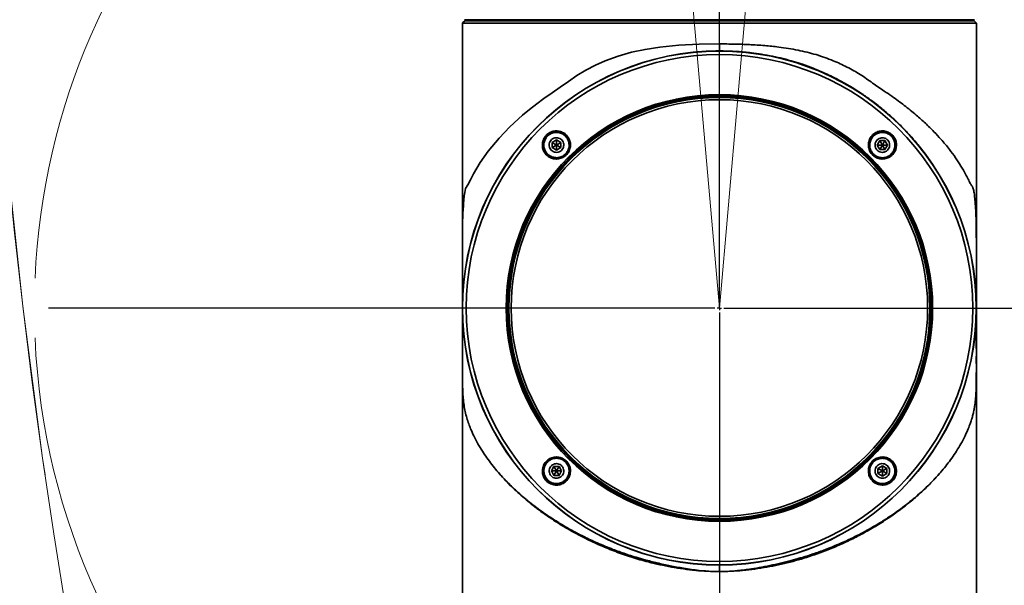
# Paper-space layout '图纸2' of a CAD drawing. Header units: millimetres. Extents: x 0 to 420, y 0 to 297.
# Tile 7 of 19: x 150.31 to 161.42, y 176.11 to 182.5. Entities that reach past the tile are written whole.
import ezdxf

# ---------------------------------------------------------------- set-up
doc = ezdxf.new("R2010")
doc.units = ezdxf.units.MM
doc.linetypes.add('CENTERX2', pattern=[20.32, 12.7, -2.54, 2.54, -2.54])
doc.layers.get('0').update_dxf_attribs({"lineweight": 18})
doc.layers.add('中心线层', color=6, linetype='CENTERX2', lineweight=25)
doc.layers.add('标注层', color=150, linetype='Continuous', lineweight=18)
doc.styles.add('SLDTEXTSTYLE1', font='txt', dxfattribs={"width": 0.7})
doc.dimstyles.new('SLDDIMSTYLE4', dxfattribs={"dimtxt": 3.5, "dimasz": 4, "dimexe": 0, "dimexo": 0.0625, "dimgap": 0.875, "dimtad": 0, "dimtih": 1, "dimtoh": 1, "dimdec": 4, "dimlfac": 20, "dimzin": 12, "dimdsep": 46, "dimtxsty": 'SLDTEXTSTYLE1', "dimcen": 0.09, "dimdle": 8, "dimazin": 3, "dimtfac": 1, "dimtdec": 3, "dimtofl": 0, "dimtmove": 0, "dimatfit": 3, "dimfxl": 1, "dimfrac": 2, "dimtolj": 1, "dimarcsym": 0})

# ---------------------------------------------------------------- blocks, each defined once
blk = doc.blocks.new('*X60')
at = {"layer": '标注层'}
for points in [[(213.89, 257.426), (209.859, 257.461), (209.974, 256.468)], [(220.004, 117.394), (216.019, 118.008), (215.991, 117.008)]]:
    blk.add_hatch(color=7, dxfattribs=at).paths.add_polyline_path(points, flags=0)
at = {"layer": '标注层', "color": 7}
blk.add_line((220.004, 118.072), (220.004, 115.394), dxfattribs=at)
for start, end in [(95, 182.5), (182.5, 270)]:
    blk.add_arc((220.004, 187.544), 70.15, start, end, dxfattribs=at)
blk = doc.blocks.new('*X62')
at = {"layer": '标注层'}
for points in [[(157.53, 186.944), (153.58, 186.137), (153.9, 185.19)], [(158.203, 171.513), (154.435, 172.945), (154.199, 171.973)]]:
    blk.add_hatch(color=7, dxfattribs=at).paths.add_polyline_path(points, flags=0)
at = {"layer": '标注层', "color": 7}
for p, q in [((157.631, 185.787), (157.355, 188.937)), ((158.203, 172.65), (158.203, 169.513))]:
    blk.add_line(p, q, dxfattribs=at)
for start, end in [(95, 177.5), (182.5, 270)]:
    blk.add_arc((158.203, 179.243), 7.73, start, end, dxfattribs=at)
blk = doc.blocks.new('*X63')
at = {"layer": '标注层'}
for points in [[(158.877, 186.944), (162.506, 185.19), (162.827, 186.137)], [(158.203, 171.513), (162.208, 171.973), (161.972, 172.945)]]:
    blk.add_hatch(color=7, dxfattribs=at).paths.add_polyline_path(points, flags=0)
at = {"layer": '标注层', "color": 7}
for p, q in [((158.776, 185.787), (159.051, 188.937)), ((158.203, 172.65), (158.203, 169.513))]:
    blk.add_line(p, q, dxfattribs=at)
for start, end in [(2.5, 85), (270, 357.5)]:
    blk.add_arc((158.203, 179.243), 7.73, start, end, dxfattribs=at)
blk = doc.blocks.new('SW_CENTERMARKSYMBOL_1_1')
at = {"layer": '中心线层', "color": 0}
for p, q in [((0, 0.05), (0, 7.74)), ((-0.05, 0), (-7.569, 0)), ((0, 0), (-0.025, 0)), ((0, 0), (0, 0.025)), ((0, 0), (0, -0.025)), ((0, 0), (0.025, 0)), ((0.05, 0), (7.641, 0)), ((0, -0.05), (0, -17.519))]:
    blk.add_line(p, q, dxfattribs=at)

psp = doc.layouts.new('图纸2')

# ---------------------------------------------------------------- linework, layer by layer
at = {"color": 7, "linetype": 'CENTERX2', "lineweight": 18}
for q in [(157.6308785, 185.7870682), (158.7758848, 185.7870682)]:
    psp.add_line((158.2033816, 179.2433277), q, dxfattribs=at)
at = {"color": 7, "linetype": 'Continuous', "lineweight": 35}
for p, q in [((155.303727, 182.4581784), (155.3037036, 182.3699026)), ((161.1033816, 182.4581784), (155.303727, 182.4581784)), ((155.3259508, 182.4804686), (155.3087278, 182.4632514)), ((155.3283816, 182.4937486), (155.3283816, 182.4931651)), ((155.328651, 182.4934777), (161.0781123, 182.4934777)), ((155.328651, 182.4833284), (155.328651, 182.4831784)), ((161.0783816, 182.4831784), (155.328651, 182.4831784)), ((155.4533816, 182.4935216), (155.4533816, 182.4833284)), ((160.9533816, 182.4833284), (160.9533816, 182.4935216)), ((161.0783816, 182.4931651), (161.0783816, 182.4937486)), ((161.1033816, 182.4581784), (161.0783816, 182.4831784)), ((161.1033816, 179.3462899), (161.1033816, 182.4581784)), ((155.3033816, 182.3283277), (155.3033816, 179.2433277)), ((158.2033816, 182.2228035), (158.2033816, 182.1433654)), ((156.364904, 181.1395403), (156.314904, 181.1106728)), ((156.314904, 181.1106728), (156.314904, 181.0529378)), ((156.364904, 181.0818053), (156.314904, 181.1106728)), ((156.414904, 181.1106728), (156.364904, 181.1395403)), ((156.364904, 181.1395403), (156.364904, 181.0818053)), ((156.414904, 181.1106728), (156.364904, 181.0818053)), ((156.414904, 181.0529378), (156.414904, 181.1106728)), ((160.0129918, 181.1318053), (159.9841243, 181.0818053)), ((160.0707268, 181.1318053), (160.0129918, 181.1318053)), ((160.0129918, 181.1318053), (160.0418593, 181.0818053)), ((160.0418593, 181.0818053), (160.0707268, 181.1318053)), ((160.0995943, 181.0818053), (160.0707268, 181.1318053)), ((156.314904, 181.0529378), (156.364904, 181.0818053)), ((156.314904, 181.0529378), (156.364904, 181.0240703)), ((156.414904, 181.0529378), (156.364904, 181.0818053)), ((156.364904, 181.0240703), (156.364904, 181.0818053)), ((156.364904, 181.0240703), (156.414904, 181.0529378)), ((159.9841243, 181.0818053), (160.0129918, 181.0318053)), ((159.9841243, 181.0818053), (160.0418593, 181.0818053)), ((160.0129918, 181.0318053), (160.0418593, 181.0818053)), ((160.0129918, 181.0318053), (160.0707268, 181.0318053)), ((160.0995943, 181.0818053), (160.0418593, 181.0818053)), ((160.0707268, 181.0318053), (160.0418593, 181.0818053)), ((160.0707268, 181.0318053), (160.0995943, 181.0818053)), ((155.3040814, 179.9414359), (155.3040814, 179.3116514)), ((161.1025664, 179.9400905), (161.1025664, 179.3131149)), ((155.3041841, 179.8791298), (155.3041791, 179.8622126)), ((155.3043817, 179.7909775), (155.304233, 179.8791299)), ((155.3033816, 179.1712459), (155.3033816, 175.6184769)), ((155.3041546, 179.1745553), (155.3041546, 178.5756211)), ((161.1033816, 175.6184769), (161.1033816, 179.1993397)), ((156.3360365, 177.45485), (156.307169, 177.40485)), ((156.3937715, 177.45485), (156.3360365, 177.45485)), ((156.3360365, 177.45485), (156.364904, 177.40485)), ((156.3937715, 177.45485), (156.364904, 177.40485)), ((156.422639, 177.40485), (156.3937715, 177.45485)), ((160.0418593, 177.4625851), (159.9918593, 177.4337175)), ((160.0918593, 177.4337175), (160.0418593, 177.4625851)), ((160.0418593, 177.4625851), (160.0418593, 177.40485)), ((155.692904, 177.4058674), (155.6924547, 177.4063966)), ((156.307169, 177.40485), (156.3360365, 177.35485)), ((156.307169, 177.40485), (156.364904, 177.40485)), ((156.364904, 177.40485), (156.3360365, 177.35485)), ((156.3360365, 177.35485), (156.3937715, 177.35485)), ((156.3937715, 177.35485), (156.364904, 177.40485)), ((156.422639, 177.40485), (156.364904, 177.40485)), ((156.3937715, 177.35485), (156.422639, 177.40485)), ((159.9918593, 177.4337175), (159.9918593, 177.3759825)), ((159.9918593, 177.4337175), (160.0418593, 177.40485)), ((159.9918593, 177.3759825), (160.0418593, 177.40485)), ((159.9918593, 177.3759825), (160.0418593, 177.347115)), ((160.0918593, 177.4337175), (160.0418593, 177.40485)), ((160.0418593, 177.40485), (160.0918593, 177.3759825)), ((160.0418593, 177.347115), (160.0418593, 177.40485)), ((160.0418593, 177.347115), (160.0918593, 177.3759825)), ((160.0918593, 177.3759825), (160.0918593, 177.4337175)), ((160.7113047, 177.402866), (160.7136638, 177.405638)), ((158.2033816, 176.3433277), (158.2033816, 176.2693275))]:
    psp.add_line(p, q, dxfattribs=at)
for points in [[(155.304094, 179.9414359), (155.3040815, 179.9596494), (155.3042357, 180.0460141), (155.3047745, 180.1301897), (155.3060073, 180.209449), (155.3082988, 180.2832602), (155.3098202, 180.3162092), (155.3118513, 180.3515515), (155.3124756, 180.361099), (155.3132311, 180.3720526), (155.3141304, 180.3844124), (155.316034, 180.4088543), (155.3165358, 180.4149853), (155.3166636, 180.4165283), (155.3166961, 180.4169192), (155.3167044, 180.4170195), (155.3167066, 180.4170459), (155.3167072, 180.4170531), (155.3167075, 180.4170563), (155.3201841, 180.4618956), (155.3242754, 180.5082981), (155.3294035, 180.5469695), (155.3399905, 180.5921354), (155.3642433, 180.6322665), (155.392915, 180.6902005), (155.427348, 180.7572723), (155.5023239, 180.8842757), (155.5938973, 181.0140874), (155.7162545, 181.1612995), (155.8382448, 181.2880138), (155.9810475, 181.418152), (156.0613457, 181.4847558), (156.1423998, 181.5479978), (156.2227886, 181.6072428), (156.3145507, 181.6714669), (156.4061225, 181.7332912), (156.499222, 181.7988072), (156.5958469, 181.8649836), (156.6973976, 181.9261841), (156.8046342, 181.9823019), (156.9148216, 182.0316879), (157.0596552, 182.0849854), (157.2114873, 182.1283736), (157.3649777, 182.1612512), (157.529723, 182.1866843), (157.7449936, 182.2076968), (157.9753509, 182.2192339), (158.2033816, 182.2228035)], [(158.5853732, 176.3685959), (158.430913, 176.3522674), (158.2033816, 176.3433277)]]:
    psp.add_lwpolyline(points, dxfattribs=at)
for radius in [2.8998164, 2.8986793, 2.8584927, 2.4064047, 2.3934854, 2.3849821, 2.375, 2.35]:
    psp.add_circle((158.2033816, 179.2433277), radius, dxfattribs=at)
at = {"color": 7, "linetype": 'CENTERX2', "lineweight": 18}
psp.add_arc((220.0035491, 187.5436614), 70.15, 95, 85, dxfattribs=at)
at = {"color": 7, "linetype": 'Continuous', "lineweight": 35}
for start, end in [(89.58872807, 97.42533333), (255.01877613, 270)]:
    psp.add_arc((158.2033816, 179.2433277), 2.9, start, end, dxfattribs=at)
for points, knots in [([(155.303727, 182.4581784), (155.3037419, 182.4581991), (155.3037715, 182.4582403), (155.3041261, 182.4586105), (155.3047036, 182.4592014), (155.3056472, 182.4601582), (155.3070081, 182.4615301), (155.3081422, 182.4626652), (155.3087278, 182.4632514)], [0, 0, 0, 0, 0.0008412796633, 0.0016706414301, 0.0025616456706, 0.0035745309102, 0.0052913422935, 0.0071244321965, 0.0071244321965, 0.0071244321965, 0.0071244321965]), ([(155.3259508, 182.4961875), (155.3264266, 182.4957114), (155.3273541, 182.4947833), (155.3282263, 182.4939053), (155.328651, 182.4934777)], [0, 0, 0, 0, 0.0019624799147, 0.003825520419, 0.003825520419, 0.003825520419, 0.003825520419]), ([(155.328651, 182.4831784), (155.3282263, 182.4827508), (155.3273541, 182.4818727), (155.3264266, 182.4809447), (155.3259508, 182.4804686)], [0, 0, 0, 0, 0.0018630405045, 0.0038255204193, 0.0038255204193, 0.0038255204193, 0.0038255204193]), ([(161.0778072, 182.4833284), (161.0780027, 182.4833284), (161.0865668, 182.4833284), (161.0582902, 182.4833284), (160.9893376, 182.4833284), (160.8668697, 182.4833284), (160.7003954, 182.4833284), (160.4907767, 182.4833284), (160.2421326, 182.4833284), (159.9585747, 182.4833284), (159.6449931, 182.4833284), (159.3067429, 182.4833284), (158.9496145, 182.4833284), (158.5797176, 182.4833284), (158.328827, 182.4833284), (158.2033816, 182.4833284)], [0, 0, 0, 0, 0.0056174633, 0.2461447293, 0.4866719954, 0.7271992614, 0.9677265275, 1.2082537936, 1.4487810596, 1.6893083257, 1.9298355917, 2.1703628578, 2.4108901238, 2.6514173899, 2.8919446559, 2.8919446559, 2.8919446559, 2.8919446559]), ([(161.0781123, 182.4934777), (161.078537, 182.4939053), (161.0794091, 182.4947833), (161.0803367, 182.4957114), (161.0808125, 182.4961875)], [0, 0, 0, 0, 0.0018630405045, 0.0038255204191, 0.0038255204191, 0.0038255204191, 0.0038255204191]), ([(155.3037036, 182.3699026), (155.3036925, 182.3644279), (155.3036701, 182.3534825), (155.3035425, 182.3397654), (155.3034151, 182.3302452), (155.3033929, 182.328968), (155.3033818, 182.3283277)], [0, 0, 0, 0, 0.010395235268, 0.020782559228, 0.031150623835, 0.041576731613, 0.041576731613, 0.041576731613, 0.041576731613]), ([(158.2033816, 182.2228035), (158.2600581, 182.2224122), (158.3731104, 182.2216318), (158.5440733, 182.215522), (158.7107955, 182.2050039), (158.8948644, 182.1862082), (159.0895614, 182.1550492), (159.2956497, 182.1045475), (159.4521219, 182.0495788), (159.5665323, 181.9998163), (159.6438169, 181.9621635), (159.7191551, 181.9213684), (159.7922787, 181.877461), (159.8633669, 181.831099), (159.9307993, 181.7810095), (159.9980794, 181.7347928), (160.0711222, 181.6860731), (160.1462359, 181.6344983), (160.2214642, 181.5804157), (160.2909813, 181.5280674), (160.3583469, 181.474777), (160.4386451, 181.4079108), (160.5290198, 181.3271497), (160.6222153, 181.2357914), (160.7134423, 181.13724), (160.7950508, 181.0391185), (160.8692487, 180.938713), (160.9303074, 180.845292), (160.976333, 180.7638198), (161.0099279, 180.6997384), (161.0336148, 180.6457641), (161.0535196, 180.620883), (161.0684532, 180.5922509), (161.0786635, 180.5452028), (161.0854647, 180.481092), (161.0904917, 180.4105334), (161.0954777, 180.3477282), (161.0988439, 180.2795788), (161.1010193, 180.2065266), (161.1021429, 180.1269999), (161.1025765, 180.04279), (161.1027332, 179.9798986), (161.1026642, 179.945689), (161.1026529, 179.9400906)], [0, 0, 0, 0, 0.1337217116, 0.2667342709, 0.4049692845, 0.5319024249, 0.7123022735, 0.8867025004, 1.0619601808, 1.1365568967, 1.2119985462, 1.2883699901, 1.3644551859, 1.4410164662, 1.5184673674, 1.5933033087, 1.6685769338, 1.7684318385, 1.8578222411, 1.9432087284, 2.0314618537, 2.1225844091, 2.2721117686, 2.4240847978, 2.5616225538, 2.7408799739, 2.8894768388, 3.0401231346, 3.1896801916, 3.283990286, 3.3714428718, 3.4571442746, 3.5234587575, 3.5902725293, 3.6570858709, 3.7245599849, 3.7920835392, 3.8593357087, 3.9266860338, 3.9944414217, 4.061516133, 4.1292341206, 4.1424844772, 4.1424844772, 4.1424844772, 4.1424844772]), ([(158.121445, 182.1423978), (158.1349063, 182.1426736), (158.1621948, 182.1432325), (158.1895306, 182.1433207), (158.2033816, 182.1433654)], [0, 0, 0, 0, 0.040423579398, 0.0819454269, 0.0819454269, 0.0819454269, 0.0819454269]), ([(158.2033816, 182.1433654), (158.2172327, 182.1433207), (158.2445685, 182.1432325), (158.271857, 182.1426736), (158.2853183, 182.1423978)], [0, 0, 0, 0, 0.041521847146, 0.081945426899, 0.081945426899, 0.081945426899, 0.081945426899]), ([(156.2054848, 181.0862599), (156.2056673, 181.0782883), (156.206218, 181.0542359), (156.2184421, 181.0134098), (156.2481181, 180.9699421), (156.2925649, 180.9376396), (156.3455331, 180.9220751), (156.4005696, 180.9252885), (156.45086, 180.9465538), (156.4907462, 180.9827666), (156.5159676, 181.028754), (156.5235255, 181.070596), (156.5214178, 181.1110504), (156.5097364, 181.151897), (156.4798872, 181.1954592), (156.4353761, 181.2278425), (156.3823431, 181.2433799), (156.3274067, 181.2401523), (156.2771049, 181.2189395), (156.2374155, 181.1827261), (156.2112323, 181.1366387), (156.2073679, 181.1027662), (156.2054848, 181.0862599)], [0, 0, 0, 0, 0.0242967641, 0.0733091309, 0.1281669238, 0.1836982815, 0.2393906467, 0.2945498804, 0.3486607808, 0.4017240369, 0.4542693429, 0.5045644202, 0.5288607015, 0.5778680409, 0.6329658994, 0.6886278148, 0.7442196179, 0.7991344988, 0.853099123, 0.9062501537, 0.9590200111, 1.0091769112, 1.0091769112, 1.0091769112, 1.0091769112]), ([(156.5187933, 181.0818053), (156.5187908, 181.0807763), (156.5187695, 181.071805), (156.5163793, 181.046752), (156.5028815, 181.0071553), (156.4717604, 180.9667798), (156.4287551, 180.9385005), (156.3791504, 180.9257109), (156.3277707, 180.9296835), (156.2798699, 180.9505249), (156.2410456, 180.9866303), (156.2172728, 181.0324523), (156.2119824, 181.0672853), (156.2123778, 181.0922151), (156.2150446, 181.1174806), (156.2290807, 181.1569522), (156.2607401, 181.1969884), (156.3042375, 181.2247811), (156.3542234, 181.2368956), (156.4056339, 181.2321002), (156.4532311, 181.2105029), (156.4911571, 181.1738969), (156.5146195, 181.1288181), (156.517493, 181.0964513), (156.5187933, 181.0818053)], [0, 0, 0, 0, 0.00314205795, 0.02739570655, 0.0763855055, 0.12768191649, 0.17826030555, 0.22891073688, 0.28040146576, 0.3331003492, 0.38682762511, 0.44094078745, 0.48894063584, 0.49267906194, 0.51693322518, 0.56592365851, 0.61722903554, 0.6680114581, 0.71887208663, 0.77039733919, 0.82294020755, 0.87648010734, 0.93056909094, 0.97527271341, 0.97527271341, 0.97527271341, 0.97527271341]), ([(156.507404, 181.0818053), (156.5067832, 181.0718606), (156.5051654, 181.0459464), (156.4888039, 181.0062742), (156.4570046, 180.9694863), (156.4145846, 180.9453411), (156.366627, 180.936587), (156.3184582, 180.9442026), (156.2755303, 180.9673364), (156.2426776, 181.00336), (156.2255572, 181.0436861), (156.2212454, 181.0806896), (156.2251148, 181.1176624), (156.2408536, 181.1573369), (156.272844, 181.1941242), (156.3152118, 181.2182695), (156.363187, 181.2270235), (156.4113375, 181.2194081), (156.4543208, 181.1962741), (156.4869704, 181.1602512), (156.5047702, 181.1199225), (156.5066391, 181.0928752), (156.507404, 181.0818053)], [0, 0, 0, 0, 0.03031505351, 0.07899645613, 0.12767785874, 0.17635926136, 0.22504066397, 0.27372206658, 0.3224034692, 0.37108487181, 0.41976627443, 0.45349486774, 0.48380992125, 0.53249132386, 0.58117272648, 0.62985412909, 0.67853553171, 0.72721693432, 0.77589833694, 0.82457973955, 0.87326114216, 0.90698973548, 0.90698973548, 0.90698973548, 0.90698973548]), ([(159.8845682, 181.0929629), (159.8844195, 181.0850017), (159.8839706, 181.0609728), (159.8944622, 181.0197002), (159.9221164, 180.9753869), (159.9639266, 180.9418861), (160.0139603, 180.9238919), (160.0672673, 180.9230887), (160.1184283, 180.9399127), (160.1616894, 180.9731594), (160.1913687, 181.0190334), (160.2016961, 181.0625332), (160.2012533, 181.1044568), (160.1912403, 181.145745), (160.1633899, 181.1901145), (160.1215159, 181.2236752), (160.0712423, 181.2416528), (160.0178118, 181.2422931), (159.9666447, 181.2252986), (159.9238579, 181.1919962), (159.8932926, 181.146266), (159.8874519, 181.1105816), (159.8845682, 181.0929629)], [0, 0, 0, 0, 0.0243011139, 0.073347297, 0.126858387, 0.1795801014, 0.2321450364, 0.2852922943, 0.3394782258, 0.3946607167, 0.4503537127, 0.5045402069, 0.5288417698, 0.5778892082, 0.6313753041, 0.6842733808, 0.7370572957, 0.7902688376, 0.8443064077, 0.8992552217, 0.9548539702, 1.0090768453, 1.0090768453, 1.0090768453, 1.0090768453]), ([(160.1945357, 181.0818053), (160.1944854, 181.0785862), (160.1943108, 181.0674107), (160.1904647, 181.0404103), (160.1753189, 181.0013419), (160.1420734, 180.9617837), (160.0960543, 180.9347693), (160.0433816, 180.9248612), (159.9907378, 180.9332953), (159.9445807, 180.9585187), (159.9098495, 180.9969169), (159.8913662, 181.0400874), (159.887507, 181.072803), (159.8884201, 181.0966824), (159.8925088, 181.123833), (159.9082017, 181.1627123), (159.9419703, 181.2019309), (159.988477, 181.2283779), (160.0412762, 181.2375369), (160.0936685, 181.2284165), (160.1394947, 181.2026566), (160.1735932, 181.1637881), (160.1917798, 181.1212898), (160.1937403, 181.0932011), (160.1945357, 181.0818053)], [0, 0, 0, 0, 0.00981382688, 0.03406951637, 0.08302146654, 0.13641366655, 0.19043982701, 0.24441293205, 0.29754985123, 0.34943077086, 0.4002607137, 0.45076114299, 0.48890172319, 0.49950477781, 0.52375970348, 0.57270526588, 0.62636649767, 0.68046713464, 0.73424540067, 0.7870948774, 0.83885225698, 0.88980983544, 0.94054493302, 0.97518069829, 0.97518069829, 0.97518069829, 0.97518069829]), ([(160.0418593, 180.9393053), (160.0319146, 180.9399261), (160.0060004, 180.9415439), (159.9663282, 180.9579054), (159.9295403, 180.9897047), (159.9053951, 181.0321247), (159.896641, 181.0800823), (159.9042566, 181.1282511), (159.9273903, 181.171179), (159.963414, 181.2040317), (160.0037401, 181.2211521), (160.0407436, 181.2254639), (160.0777164, 181.2215945), (160.1173909, 181.2058557), (160.1541781, 181.1738653), (160.1783235, 181.1314975), (160.1870775, 181.0835223), (160.179462, 181.0353718), (160.156328, 180.9923885), (160.1203052, 180.9597389), (160.0799765, 180.9419391), (160.0529292, 180.9400702), (160.0418593, 180.9393053)], [0, 0, 0, 0, 0.03031505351, 0.07899645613, 0.12767785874, 0.17635926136, 0.22504066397, 0.27372206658, 0.3224034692, 0.37108487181, 0.41976627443, 0.45349486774, 0.48380992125, 0.53249132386, 0.58117272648, 0.62985412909, 0.67853553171, 0.72721693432, 0.77589833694, 0.82457973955, 0.87326114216, 0.90698973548, 0.90698973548, 0.90698973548, 0.90698973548]), ([(156.447404, 181.0818053), (156.4464919, 181.0725283), (156.4446676, 181.0539744), (156.4304461, 181.0292812), (156.4095031, 181.0105097), (156.3833529, 180.9997761), (156.3551707, 180.9982912), (156.3280729, 181.0062201), (156.3051315, 181.0226772), (156.2889263, 181.0457762), (156.2830406, 181.0667908), (156.2819161, 181.0881347), (156.2855611, 181.1096514), (156.2992492, 181.1343253), (156.3203352, 181.153102), (156.3464468, 181.1638341), (156.3746405, 181.1653195), (156.4017305, 181.1573903), (156.4246917, 181.1409339), (156.4408258, 181.1178324), (156.4469155, 181.0968251), (156.4473099, 181.0846987), (156.447404, 181.0818053)], [0, 0, 0, 0, 0.02819849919, 0.05639699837, 0.08459549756, 0.11279399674, 0.14099249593, 0.16919099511, 0.1973894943, 0.22558799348, 0.25378649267, 0.26262322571, 0.2908217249, 0.31902022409, 0.34721872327, 0.37541722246, 0.40361572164, 0.43181422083, 0.46001272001, 0.4882112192, 0.51640971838, 0.52524645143, 0.52524645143, 0.52524645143, 0.52524645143]), ([(160.0418593, 180.9993053), (160.0325823, 181.0002174), (160.0140284, 181.0020417), (159.9893352, 181.0162632), (159.9705637, 181.0372062), (159.9598301, 181.0633564), (159.9583452, 181.0915386), (159.9662741, 181.1186364), (159.9827312, 181.1415778), (160.0058302, 181.157783), (160.0268448, 181.1636687), (160.0481887, 181.1647932), (160.0697054, 181.1611482), (160.0943793, 181.1474601), (160.113156, 181.1263741), (160.1238881, 181.1002625), (160.1253735, 181.0720688), (160.1174443, 181.0449788), (160.1009879, 181.0220176), (160.0778864, 181.0058835), (160.0568791, 180.9997938), (160.0447527, 180.9993994), (160.0418593, 180.9993053)], [0, 0, 0, 0, 0.02819849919, 0.05639699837, 0.08459549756, 0.11279399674, 0.14099249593, 0.16919099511, 0.1973894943, 0.22558799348, 0.25378649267, 0.26262322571, 0.2908217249, 0.31902022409, 0.34721872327, 0.37541722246, 0.40361572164, 0.43181422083, 0.46001272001, 0.4882112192, 0.51640971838, 0.52524645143, 0.52524645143, 0.52524645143, 0.52524645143]), ([(161.1025792, 178.6075669), (161.1025811, 178.6142628), (161.1025923, 178.6548804), (161.1026313, 178.7191099), (161.1025357, 178.8175683), (161.101911, 178.8998767), (161.1016288, 179.0027347), (161.1026625, 179.0925898), (161.1024271, 179.1568746), (161.1023495, 179.1780565)], [0, 0, 0, 0, 0.01454418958, 0.0882254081, 0.16022954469, 0.3062213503, 0.40739296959, 0.51675528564, 0.5704989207, 0.5704989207, 0.5704989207, 0.5704989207]), ([(155.6924547, 177.4063966), (155.6731005, 177.4298917), (155.6335388, 177.4779177), (155.5787879, 177.5519909), (155.5260222, 177.6302513), (155.4757979, 177.714039), (155.4320031, 177.7979988), (155.3987854, 177.872557), (155.373046, 177.9395232), (155.3522361, 178.0034089), (155.3343106, 178.0732908), (155.3206253, 178.146283), (155.3127927, 178.2126304), (155.3086116, 178.2726216), (155.3064589, 178.3226014), (155.3051611, 178.3783831), (155.304436, 178.4450878), (155.304161, 178.5222701), (155.3041428, 178.6083409), (155.3043012, 178.6662713), (155.3043817, 178.6956782)], [0, 0, 0, 0, 0.0933286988, 0.1907718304, 0.2923301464, 0.4009087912, 0.5186171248, 0.6199530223, 0.6912400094, 0.7785014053, 0.8657136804, 0.953011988, 1.0403382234, 1.0837625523, 1.1271886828, 1.1708492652, 1.21422955, 1.2702814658, 1.3285265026, 1.3885751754, 1.3885751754, 1.3885751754, 1.3885751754]), ([(161.1023816, 178.6956778), (161.1024856, 178.6529053), (161.1026933, 178.5674362), (161.1024766, 178.4592205), (161.1015974, 178.3779623), (161.1002882, 178.3220744), (161.0981184, 178.271997), (161.0946755, 178.2229024), (161.0894601, 178.1736027), (161.0818461, 178.1229215), (161.0722628, 178.0744846), (161.0609199, 178.0280048), (161.0477104, 177.9822801), (161.0313108, 177.9332902), (161.008167, 177.8730078), (160.9749232, 177.798326), (160.9310332, 177.7141481), (160.8806409, 177.6300814), (160.8276649, 177.551544), (160.7727279, 177.4772732), (160.7330566, 177.4291583), (160.7136638, 177.405638)], [0, 0, 0, 0, 0.0872718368, 0.1743885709, 0.2178622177, 0.2616475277, 0.305216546, 0.3488085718, 0.4043514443, 0.4626226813, 0.5229537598, 0.5791973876, 0.6354376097, 0.6965546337, 0.7678773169, 0.8693929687, 0.987365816, 1.0963595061, 1.1983376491, 1.2960475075, 1.3894898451, 1.3894898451, 1.3894898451, 1.3894898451]), ([(156.2054854, 177.4003706), (156.2060315, 177.3924027), (156.20768, 177.3683523), (156.2217675, 177.3281324), (156.2531841, 177.286432), (156.2977702, 177.2566908), (156.3493732, 177.2431248), (156.4027557, 177.2471193), (156.4522985, 177.2685723), (156.4923668, 177.30564), (156.5176681, 177.3538715), (156.524037, 177.3979422), (156.5199178, 177.4395204), (156.5063285, 177.4797072), (156.4747973, 177.5213443), (156.4304145, 177.5510375), (156.3790195, 177.5646693), (156.3257528, 177.5608679), (156.2760144, 177.5395689), (156.2360266, 177.5025191), (156.2095168, 177.4541506), (156.2068131, 177.4180823), (156.2054854, 177.4003706)], [0, 0, 0, 0, 0.0242924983, 0.0733247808, 0.1266095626, 0.1794224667, 0.2322698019, 0.2856691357, 0.3399482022, 0.3951102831, 0.4507866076, 0.504542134, 0.5288342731, 0.5778666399, 0.6311133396, 0.6837205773, 0.7363736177, 0.7897660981, 0.8442384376, 0.8996121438, 0.9553266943, 1.0090842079, 1.0090842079, 1.0090842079, 1.0090842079]), ([(156.5187933, 177.40485), (156.5183869, 177.3969162), (156.5171606, 177.3729713), (156.5036382, 177.3331483), (156.4728222, 177.2917851), (156.4282557, 177.2622529), (156.3762072, 177.2494764), (156.3231867, 177.255007), (156.2756554, 177.2776806), (156.2387592, 177.3142811), (156.2175096, 177.3574818), (156.2124648, 177.3889273), (156.2121063, 177.4115715), (156.2139731, 177.4368039), (156.2267166, 177.4767299), (156.2573416, 177.5182436), (156.3014798, 177.5480827), (156.3534003, 177.5613432), (156.4065668, 177.5562753), (156.4543556, 177.533942), (156.491502, 177.4976565), (156.5135437, 177.4537591), (156.5187532, 177.4214402), (156.5187908, 177.4058789), (156.5187933, 177.40485)], [0, 0, 0, 0, 0.02425367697, 0.07319934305, 0.12670081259, 0.18078768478, 0.23470736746, 0.28778824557, 0.33977023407, 0.39086341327, 0.44160731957, 0.48262431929, 0.48638749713, 0.51064183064, 0.55959377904, 0.61282617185, 0.66679272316, 0.72085607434, 0.77421385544, 0.82634865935, 0.87734790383, 0.92785903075, 0.97224755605, 0.97539009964, 0.97539009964, 0.97539009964, 0.97539009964]), ([(159.8845689, 177.3936822), (159.8854388, 177.3857818), (159.8880632, 177.3619467), (159.903746, 177.3223111), (159.9371673, 177.2814425), (159.9844993, 177.2530743), (160.0386698, 177.2422972), (160.0930194, 177.2503382), (160.14107, 177.2757695), (160.1776583, 177.3151916), (160.1988965, 177.3632827), (160.2027946, 177.405797), (160.197114, 177.4460183), (160.1818667, 177.4856917), (160.1482835, 177.5264466), (160.1011086, 177.5547651), (160.0469283, 177.5655688), (159.9925125, 177.5575151), (159.9443645, 177.5320128), (159.9081195, 177.4926593), (159.8859656, 177.4445602), (159.8850292, 177.4104515), (159.8845689, 177.3936822)], [0, 0, 0, 0, 0.0243027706, 0.0733202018, 0.1286261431, 0.184338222, 0.2398026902, 0.294483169, 0.3482086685, 0.4012086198, 0.4539739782, 0.5045698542, 0.5288731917, 0.5778955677, 0.6329728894, 0.6886095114, 0.7442312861, 0.7991526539, 0.8529663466, 0.9058308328, 0.9583621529, 1.0091659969, 1.0091659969, 1.0091659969, 1.0091659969]), ([(160.1945357, 177.40485), (160.1941306, 177.3968807), (160.1929071, 177.3728148), (160.1793336, 177.3329941), (160.1487916, 177.2921943), (160.1058951, 177.2633614), (160.056225, 177.2500718), (160.0047235, 177.2536452), (159.9567328, 177.2740818), (159.9177115, 177.3097088), (159.8951039, 177.3522638), (159.8885908, 177.385463), (159.8876819, 177.4093093), (159.8896984, 177.4368504), (159.9024265, 177.476724), (159.9327379, 177.517739), (159.9752053, 177.5468814), (160.0245472, 177.560643), (160.075965, 177.5576899), (160.1242237, 177.5378295), (160.1637701, 177.5025623), (160.1873487, 177.4591213), (160.194214, 177.4248943), (160.194484, 177.4080686), (160.1945357, 177.40485)], [0, 0, 0, 0, 0.02425107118, 0.07323440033, 0.12457673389, 0.17535644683, 0.22616919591, 0.277609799, 0.33005336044, 0.38350927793, 0.4375590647, 0.47557286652, 0.48618332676, 0.51043388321, 0.55941641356, 0.61075630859, 0.6613368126, 0.71193743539, 0.76334048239, 0.81594438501, 0.86960178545, 0.92369159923, 0.96517186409, 0.97498320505, 0.97498320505, 0.97498320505, 0.97498320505]), ([(156.364904, 177.54735), (156.3748487, 177.5467292), (156.4007629, 177.5451114), (156.4404351, 177.5287499), (156.477223, 177.4969506), (156.5013682, 177.4545306), (156.5101223, 177.4065731), (156.5025067, 177.3584042), (156.4793729, 177.3154763), (156.4433493, 177.2826236), (156.4030232, 177.2655032), (156.3660197, 177.2611914), (156.3290469, 177.2650608), (156.2893724, 177.2807996), (156.2525851, 177.31279), (156.2284398, 177.3551578), (156.2196858, 177.403133), (156.2273012, 177.4512836), (156.2504352, 177.4942668), (156.2864581, 177.5269164), (156.3267868, 177.5447162), (156.3538341, 177.5465851), (156.364904, 177.54735)], [0, 0, 0, 0, 0.03031505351, 0.07899645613, 0.12767785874, 0.17635926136, 0.22504066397, 0.27372206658, 0.3224034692, 0.37108487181, 0.41976627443, 0.45349486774, 0.48380992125, 0.53249132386, 0.58117272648, 0.62985412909, 0.67853553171, 0.72721693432, 0.77589833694, 0.82457973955, 0.87326114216, 0.90698973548, 0.90698973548, 0.90698973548, 0.90698973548]), ([(156.364904, 177.48735), (156.374181, 177.4864379), (156.3927349, 177.4846136), (156.4174281, 177.4703921), (156.4361996, 177.4494491), (156.4469332, 177.4232989), (156.4484181, 177.3951167), (156.4404892, 177.3680189), (156.4240321, 177.3450775), (156.4009331, 177.3288723), (156.3799185, 177.3229866), (156.3585746, 177.3218621), (156.3370579, 177.3255071), (156.312384, 177.3391952), (156.2936073, 177.3602812), (156.2828752, 177.3863928), (156.2813898, 177.4145866), (156.289319, 177.4416765), (156.3057754, 177.4646377), (156.3288769, 177.4807718), (156.3498842, 177.4868615), (156.3620106, 177.4872559), (156.364904, 177.48735)], [0, 0, 0, 0, 0.02819849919, 0.05639699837, 0.08459549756, 0.11279399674, 0.14099249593, 0.16919099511, 0.1973894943, 0.22558799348, 0.25378649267, 0.26262322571, 0.2908217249, 0.31902022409, 0.34721872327, 0.37541722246, 0.40361572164, 0.43181422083, 0.46001272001, 0.4882112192, 0.51640971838, 0.52524645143, 0.52524645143, 0.52524645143, 0.52524645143]), ([(159.8993593, 177.40485), (159.8999801, 177.4147947), (159.9015979, 177.4407089), (159.9179594, 177.4803811), (159.9497587, 177.517169), (159.9921787, 177.5413142), (160.0401362, 177.5500683), (160.0883051, 177.5424527), (160.131233, 177.519319), (160.1640857, 177.4832953), (160.1812061, 177.4429692), (160.1855179, 177.4059657), (160.1816485, 177.3689929), (160.1659097, 177.3293184), (160.1339193, 177.2925312), (160.0915515, 177.2683858), (160.0435763, 177.2596318), (159.9954257, 177.2672473), (159.9524425, 177.2903813), (159.9197929, 177.3264041), (159.9019931, 177.3667328), (159.9001242, 177.3937801), (159.8993593, 177.40485)], [0, 0, 0, 0, 0.03031505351, 0.07899645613, 0.12767785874, 0.17635926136, 0.22504066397, 0.27372206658, 0.3224034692, 0.37108487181, 0.41976627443, 0.45349486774, 0.48380992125, 0.53249132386, 0.58117272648, 0.62985412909, 0.67853553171, 0.72721693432, 0.77589833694, 0.82457973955, 0.87326114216, 0.90698973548, 0.90698973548, 0.90698973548, 0.90698973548]), ([(159.9593593, 177.40485), (159.9602714, 177.414127), (159.9620957, 177.4326809), (159.9763172, 177.4573741), (159.9972602, 177.4761456), (160.0234104, 177.4868792), (160.0515926, 177.4883641), (160.0786904, 177.4804352), (160.1016318, 177.4639781), (160.117837, 177.4408791), (160.1237227, 177.4198645), (160.1248472, 177.3985206), (160.1212022, 177.3770039), (160.1075141, 177.35233), (160.0864281, 177.3335533), (160.0603165, 177.3228212), (160.0321227, 177.3213358), (160.0050328, 177.329265), (159.9820716, 177.3457214), (159.9659375, 177.3688229), (159.9598478, 177.3898302), (159.9594534, 177.4019566), (159.9593593, 177.40485)], [0, 0, 0, 0, 0.02819849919, 0.05639699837, 0.08459549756, 0.11279399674, 0.14099249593, 0.16919099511, 0.1973894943, 0.22558799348, 0.25378649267, 0.26262322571, 0.2908217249, 0.31902022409, 0.34721872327, 0.37541722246, 0.40361572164, 0.43181422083, 0.46001272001, 0.4882112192, 0.51640971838, 0.52524645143, 0.52524645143, 0.52524645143, 0.52524645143]), ([(160.7113047, 177.402866), (160.6792255, 177.366263), (160.6183797, 177.2968367), (160.5139483, 177.1933036), (160.4040287, 177.0944814), (160.2796507, 176.9936205), (160.1460032, 176.8960326), (160.0023722, 176.8021608), (159.8571291, 176.7169418), (159.6867992, 176.6273315), (159.486272, 176.5359361), (159.2495721, 176.4469784), (159.0006467, 176.3732381), (158.7388535, 176.3163888), (158.4705648, 176.2790349), (158.2006728, 176.2640731), (157.9307499, 176.2795803), (157.6625823, 176.3173658), (157.4216772, 176.369929), (157.2124183, 176.4303857), (157.0327717, 176.4927537), (156.8594499, 176.5633542), (156.7088651, 176.6336641), (156.5762336, 176.702821), (156.4602457, 176.7688546), (156.3447199, 176.840546), (156.2304234, 176.9178993), (156.1009499, 177.0136227), (155.962038, 177.1288279), (155.8178261, 177.2643498), (155.7350553, 177.3581164), (155.692904, 177.4058674)], [0, 0, 0, 0, 0.1867992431, 0.3543087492, 0.5370426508, 0.7087847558, 0.8993525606, 1.0809680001, 1.2537168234, 1.4176987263, 1.6570404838, 1.8924185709, 2.1263931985, 2.364008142, 2.6049807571, 2.8348503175, 3.0644898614, 3.305686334, 3.5433579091, 3.720555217, 3.8977586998, 4.0711102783, 4.2521823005, 4.382180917, 4.5180266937, 4.659772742, 4.8074657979, 4.961147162, 5.191396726, 5.4263179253, 5.6700991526, 5.6700991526, 5.6700991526, 5.6700991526]), ([(155.6929057, 177.4058677), (155.7205148, 177.3745323), (155.7799886, 177.3070317), (155.8573962, 177.2304913), (155.9172465, 177.1750574), (155.9514534, 177.1443934), (155.9875958, 177.1130264), (156.0257482, 177.0810033), (156.0659742, 177.0483744), (156.138116, 176.9918756), (156.2395073, 176.9180669), (156.3676652, 176.8340935), (156.4662588, 176.7751634), (156.5363459, 176.7358008), (156.5813132, 176.7114381), (156.6212743, 176.6904784), (156.656035, 176.6727599), (156.6854345, 176.6581385), (156.7395971, 176.6317402), (156.8162635, 176.5962431), (156.9135823, 176.5547918), (157.0195891, 176.5128634), (157.1333929, 176.4718783), (157.2538298, 176.4334116), (157.3737531, 176.3989883), (157.5026399, 176.3661849), (157.6491151, 176.3340147), (157.8065997, 176.3051327), (157.9641316, 176.2818281), (158.0722186, 176.2750121), (158.121445, 176.2719079)], [0, 0, 0, 0, 0.1605808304, 0.3459126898, 0.3984705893, 0.4526659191, 0.5084817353, 0.5658996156, 0.6248996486, 0.6854604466, 0.8752552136, 1.0376625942, 1.1732646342, 1.2312013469, 1.2826519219, 1.3276802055, 1.3663437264, 1.3986929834, 1.4247709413, 1.5436669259, 1.6443904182, 1.7273323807, 1.8654367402, 1.9804599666, 2.0730049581, 2.2024580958, 2.3353177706, 2.4682221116, 2.6204756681, 2.7478085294, 2.7478085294, 2.7478085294, 2.7478085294]), ([(158.2853183, 176.2719079), (158.3256631, 176.2742979), (158.419129, 176.2798346), (158.5507881, 176.2975488), (158.6833404, 176.3199907), (158.802778, 176.3436933), (158.9232957, 176.3710229), (159.0351831, 176.3996928), (159.1479962, 176.4319159), (159.2682422, 176.4701433), (159.381176, 176.5106282), (159.4854793, 176.5516583), (159.5801147, 176.5916752), (159.6813189, 176.6380847), (159.7873101, 176.6907871), (159.896383, 176.749558), (160.0068119, 176.8143489), (160.1108372, 176.8806884), (160.205433, 176.9457597), (160.2919164, 177.0096348), (160.37022, 177.0716273), (160.4459738, 177.1355863), (160.519532, 177.2020121), (160.5903437, 177.2710478), (160.6544626, 177.3379571), (160.6923637, 177.3812366), (160.7113054, 177.402866)], [0, 0, 0, 0, 0.1043805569, 0.2418159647, 0.3439346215, 0.4545371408, 0.5609390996, 0.6706332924, 0.7630460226, 0.8778144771, 1.0155367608, 1.0962645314, 1.1940126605, 1.3091453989, 1.4195797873, 1.5439784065, 1.6826368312, 1.8144044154, 1.9338686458, 2.0540832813, 2.1703675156, 2.2724127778, 2.3977189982, 2.5220191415, 2.632964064, 2.7438037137, 2.7438037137, 2.7438037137, 2.7438037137]), ([(158.121445, 176.2719079), (158.1349063, 176.2711572), (158.1621948, 176.2696354), (158.1895306, 176.269431), (158.2033816, 176.2693275)], [0, 0, 0, 0, 0.040451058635, 0.082001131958, 0.082001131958, 0.082001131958, 0.082001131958]), ([(158.2033816, 176.2693275), (158.2172327, 176.269431), (158.2445685, 176.2696354), (158.271857, 176.2711572), (158.2853183, 176.2719079)], [0, 0, 0, 0, 0.041550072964, 0.082001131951, 0.082001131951, 0.082001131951, 0.082001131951])]:
    psp.add_open_spline(points, degree=3, knots=knots, dxfattribs=at)
for points in [[(155.3283816, 182.4933277), (155.3331287, 182.4933277), (155.3426228, 182.4933277), (155.4189933, 182.4933277), (155.5394736, 182.4933277), (155.7064804, 182.4933277), (155.9159564, 182.4933277), (156.1646388, 182.4933277), (156.4481864, 182.4933277), (156.7617708, 182.4933277), (157.1000202, 182.4933277), (157.4571489, 182.4933277), (157.8270456, 182.4933277), (158.0779363, 182.4933277), (158.2033816, 182.4933277)], [(158.2033816, 182.4833284), (158.0790295, 182.4833284), (157.8303252, 182.4833284), (157.4635413, 182.4833284), (157.1091967, 182.4833284), (156.7732499, 182.4833284), (156.4613478, 182.4833284), (156.1787406, 182.4833284), (155.9301574, 182.4833284), (155.7198624, 182.4833284), (155.5510756, 182.4833284), (155.427814, 182.4833284), (155.3477498, 182.4833284), (155.3350173, 182.4833284), (155.328651, 182.4833284)], [(158.2033816, 182.4933277), (158.328827, 182.4933277), (158.5797177, 182.4933277), (158.9496144, 182.4933277), (159.306743, 182.4933277), (159.6449925, 182.4933277), (159.9585769, 182.4933277), (160.2421245, 182.4933277), (160.4908069, 182.4933277), (160.7002829, 182.4933277), (160.8672897, 182.4933277), (160.98777, 182.4933277), (161.0641405, 182.4933277), (161.0736346, 182.4933277), (161.0783816, 182.4933277)]]:
    psp.add_open_spline(points, degree=3, dxfattribs=at)
at = {"color": 8, "linetype": 'Continuous', "lineweight": 35}
psp.add_open_spline([(158.2853183, 182.1423978), (158.3256631, 182.1408463), (158.419129, 182.1372521), (158.5507881, 182.1248458), (158.6833404, 182.1067621), (158.802778, 182.0851223), (158.9232957, 182.0576629), (159.0351831, 182.0268097), (159.1479962, 181.9906445), (159.2682422, 181.9465712), (159.381176, 181.8987495), (159.4854793, 181.8493289), (159.5801147, 181.8005087), (159.681319, 181.7430801), (159.78731, 181.6769422), (159.8963833, 181.602158), (160.0068108, 181.5184019), (160.1108412, 181.4312239), (160.2054198, 181.3444451), (160.2919656, 181.2581067), (160.3700523, 181.1729448), (160.429138, 181.1047102), (160.4600739, 181.064933), (160.4698336, 181.052384)], degree=3, knots=[0, 0, 0, 0, 0.1135247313, 0.2630000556, 0.3740647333, 0.494356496, 0.610079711, 0.7293835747, 0.8298920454, 0.9547146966, 1.10450203, 1.1923018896, 1.2986131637, 1.4238320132, 1.543940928, 1.679237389, 1.830042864, 1.9733538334, 2.1032836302, 2.2340295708, 2.3605007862, 2.4714856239, 2.5226362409, 2.5226362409, 2.5226362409, 2.5226362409], dxfattribs=at)

# ---------------------------------------------------------------- block references
at = {"layer": '中心线层', "color": 7}
psp.add_blockref('SW_CENTERMARKSYMBOL_1_1', (158.2033816, 179.2433277), dxfattribs=at)

# ---------------------------------------------------------------- dimensions: what is measured, and where the dimension line sits
at = {"layer": '标注层', "color": 7}
for base, line1, line2, picture, middle in [((149.9206363, 184.4837754), ((220.0035491, 118.0716422), (220.0035491, 257.2587242)), ((213.8895737, 257.4267195), (220.0035491, 187.5436614)), '*X60', (149.9206363, 184.4837754)), ((150.4803044, 178.9061308), ((158.2033816, 172.6495911), (158.2033816, 185.8370642)), ((157.6308785, 185.7870682), (158.2033816, 179.2433277)), '*X62', (150.4803044, 178.9061308)), ((165.9264589, 178.9061308), ((158.7758848, 185.7870682), (158.2033816, 179.2433277)), ((158.2033816, 172.6495911), (158.2033816, 185.8370642)), '*X63', (165.9264589, 178.9061308))]:
    dim = psp.add_angular_dim_2l(base=base, line1=line1, line2=line2, dimstyle='SLDDIMSTYLE4', override={"dimtad": 0, "dimtih": 1, "dimtoh": 1, "dimsah": 1, "dimtdec": 2, "dimtzin": 12}, dxfattribs=at)
    dim.commit()
    dim.dimension.update_dxf_attribs({"geometry": picture, "text_midpoint": middle, "dimtype": 162})

doc.saveas('drawing.dxf')
